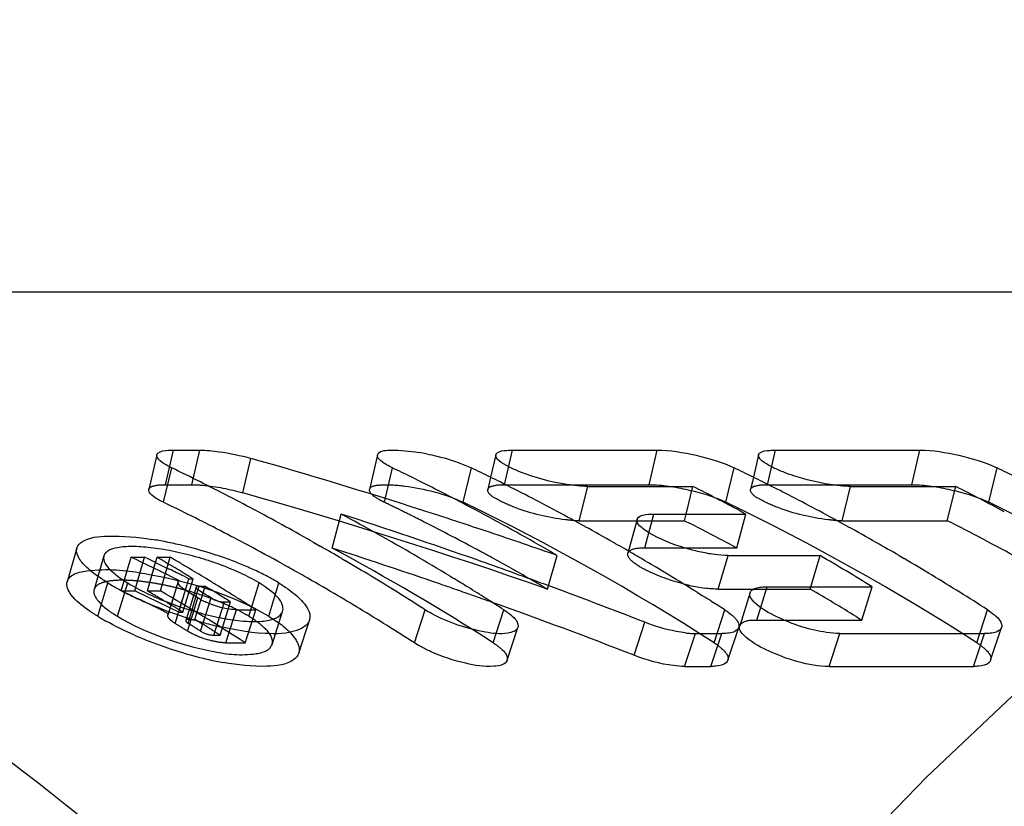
# Model space of a CAD drawing. Header units: millimetres. Extents: x 349 to 651, y 454 to 546.
# Tile 41 of 45: x 590 to 598, y 522 to 528. Entities that reach past the tile are written whole.
import ezdxf

# ---------------------------------------------------------------- set-up
doc = ezdxf.new("R2010")
doc.units = ezdxf.units.MM
doc.header["$LTSCALE"] = 65.185185
doc.linetypes.add('HIDDEN', pattern=[0.2, 0.1, -0.1])
doc.layers.add('KONST.EL_MIT_GEO', color=7, linetype='CONTINUOUS')

msp = doc.modelspace()

# ---------------------------------------------------------------- linework, layer by layer
at = {"layer": 'KONST.EL_MIT_GEO', "color": 7, "linetype": 'Continuous'}
for p, q in [((609.7353, 526.05), (578.7993, 526.05)), ((590.8965, 524.7053), (590.83, 524.4199)), ((591.0348, 524.7447), (591.252, 524.7447)), ((592.722, 524.7053), (592.6556, 524.4199)), ((593.6994, 524.7054), (593.6563, 524.5203)), ((593.8378, 524.7447), (595.0324, 524.7447)), ((595.8715, 524.7054), (595.8284, 524.5203)), ((596.0098, 524.7447), (597.2044, 524.7447)), ((590.9526, 524.3138), (591.021, 524.5978)), ((592.7782, 524.3138), (592.8466, 524.5978)), ((595.9067, 524.4819), (595.9556, 524.4574)), ((594.3891, 524.1621), (594.4603, 524.4447)), ((594.4603, 524.4447), (595.3291, 524.4447)), ((595.2717, 524.2171), (595.3291, 524.4447)), ((596.5611, 524.1621), (596.6324, 524.4447)), ((596.6324, 524.4447), (597.5012, 524.4447)), ((597.4299, 524.1621), (597.5012, 524.4447)), ((595.0064, 524.2171), (595.7666, 524.2171)), ((595.7182, 524.243), (595.7666, 524.2171)), ((594.3891, 524.1621), (594.868, 524.1621)), ((594.867, 524.173), (594.7909, 523.8924)), ((596.5611, 524.1621), (597.4299, 524.1621)), ((592.1939, 523.9823), (592.2486, 523.9511)), ((590.2362, 523.9362), (590.156, 523.6571)), ((590.6256, 523.6566), (590.685, 523.8597)), ((590.685, 523.8597), (590.7962, 523.8597)), ((590.8876, 523.8163), (590.9003, 523.8597)), ((590.8876, 523.8163), (590.9594, 523.7819)), ((590.9003, 523.8597), (591.0089, 523.8597)), ((590.9662, 523.8209), (590.9992, 523.8014)), ((591.9295, 523.808), (591.9794, 523.7803)), ((592.4256, 523.8485), (592.4527, 523.8326)), ((595.5383, 523.5968), (595.6191, 523.8742)), ((595.6191, 523.8742), (596.3793, 523.8742)), ((596.2985, 523.5968), (596.3793, 523.8742)), ((597.0323, 523.8734), (597.0748, 523.8485)), ((590.9594, 523.7819), (591.0001, 523.7622)), ((591.1308, 523.7228), (591.1637, 523.7029)), ((590.4091, 523.3721), (590.4934, 523.6474)), ((590.9929, 523.7117), (591.0368, 523.6902)), ((591.0738, 523.6587), (591.0183, 523.4771)), ((591.0368, 523.6902), (591.0807, 523.6687)), ((591.1222, 523.7029), (591.1629, 523.683)), ((591.1629, 523.683), (591.1965, 523.683)), ((591.1637, 523.7029), (591.1965, 523.683)), ((591.6773, 523.4333), (591.7429, 523.6474)), ((593.3218, 523.7028), (593.3518, 523.6846)), ((591.1043, 523.4941), (591.1335, 523.5883)), ((591.2274, 523.5602), (591.2461, 523.6211)), ((591.2461, 523.6211), (591.2976, 523.6211)), ((591.2835, 523.5756), (591.2976, 523.6211)), ((591.2976, 523.6211), (591.3442, 523.5924)), ((595.3629, 523.5704), (595.409, 523.5417)), ((595.5383, 523.5968), (595.8017, 523.5968)), ((595.8007, 523.5677), (595.715, 523.2926)), ((595.941, 523.616), (596.8098, 523.616)), ((591.2026, 523.4153), (591.2367, 523.5239)), ((591.4555, 523.4905), (591.5069, 523.4905)), ((595.4765, 523.4992), (595.507, 523.4799)), ((591.5292, 523.3429), (591.556, 523.4264)), ((591.556, 523.4264), (591.716, 523.4264)), ((591.6851, 523.3298), (591.716, 523.4264)), ((593.0267, 523.1528), (593.1143, 523.4261)), ((594.8426, 523.0505), (594.9317, 523.3229)), ((592.0705, 523.0677), (592.1289, 523.2468)), ((593.7921, 523.0089), (593.8815, 523.2802)), ((595.2588, 522.9583), (595.3491, 523.2298)), ((595.3491, 523.2298), (595.5663, 523.2298)), ((595.476, 522.9583), (595.5663, 523.2298)), ((595.6176, 523.0089), (595.707, 523.2802)), ((596.4534, 522.9583), (596.5437, 523.2298)), ((596.5437, 523.2298), (597.7383, 523.2298)), ((597.648, 522.9583), (597.7383, 523.2298)), ((597.7896, 523.0089), (597.879, 523.2802)), ((595.2588, 522.9583), (595.476, 522.9583)), ((596.4534, 522.9583), (597.648, 522.9583))]:
    msp.add_line(p, q, dxfattribs=at)
at = {"layer": 'KONST.EL_MIT_GEO', "color": 8, "linetype": 'HIDDEN'}
for p, q in [((590.9693, 524.4593), (591.0348, 524.7447)), ((591.1865, 524.4593), (591.252, 524.7447)), ((593.7722, 524.4593), (593.8378, 524.7447)), ((594.9668, 524.4593), (595.0324, 524.7447)), ((595.9443, 524.4593), (596.0098, 524.7447)), ((597.1389, 524.4593), (597.2044, 524.7447)), ((591.6083, 524.3917), (591.6752, 524.6764)), ((593.4298, 524.3138), (593.4982, 524.5978)), ((595.6018, 524.3138), (595.6702, 524.5978)), ((597.7738, 524.3138), (597.8422, 524.5978)), ((590.9693, 524.4593), (591.1865, 524.4593)), ((593.6563, 524.5203), (593.633, 524.42)), ((593.7722, 524.4593), (594.9668, 524.4593)), ((595.8284, 524.5203), (595.805, 524.42)), ((595.9443, 524.4593), (597.1389, 524.4593)), ((592.3466, 523.936), (592.4218, 524.2164)), ((594.9312, 523.9366), (595.0064, 524.2171)), ((595.2579, 524.1621), (595.2717, 524.2171)), ((595.6914, 523.9366), (595.7666, 524.2171)), ((594.868, 524.1621), (595.2579, 524.1621)), ((595.2579, 524.1621), (595.3062, 524.1377)), ((595.6434, 523.9623), (595.6914, 523.9366)), ((594.9312, 523.9366), (595.6914, 523.9366)), ((590.4597, 523.8711), (590.3785, 523.5929)), ((590.7151, 523.5825), (590.7962, 523.8597)), ((590.8192, 523.5825), (590.8876, 523.8163)), ((590.9278, 523.5825), (591.0089, 523.8597)), ((594.1253, 523.5975), (594.2061, 523.8749)), ((590.5726, 523.3721), (590.6569, 523.6474)), ((590.6039, 523.5825), (590.6256, 523.6566)), ((591.0738, 523.6587), (591.0807, 523.6687)), ((591.0791, 523.4074), (591.1629, 523.683)), ((591.1127, 523.4074), (591.1965, 523.683)), ((591.8221, 523.3721), (591.9064, 523.6474)), ((590.6039, 523.5825), (590.7151, 523.5825)), ((590.8192, 523.5825), (590.9278, 523.5825)), ((591.2215, 523.6127), (591.1366, 523.3376)), ((591.1569, 523.3136), (591.2274, 523.5602)), ((591.2129, 523.3461), (591.2835, 523.5756)), ((594.0798, 523.6239), (594.1253, 523.5975)), ((595.8017, 523.5968), (596.2985, 523.5968)), ((595.8562, 523.341), (595.941, 523.616)), ((596.725, 523.341), (596.8098, 523.616)), ((590.6914, 523.541), (590.7351, 523.5201)), ((590.9825, 523.4859), (591.015, 523.4664)), ((591.0183, 523.4771), (590.9895, 523.383)), ((591.0483, 523.3136), (591.1043, 523.4941)), ((591.2592, 523.2497), (591.3453, 523.5239)), ((591.3688, 523.2166), (591.4555, 523.4905)), ((591.4203, 523.2166), (591.5069, 523.4905)), ((590.9539, 523.4142), (590.9967, 523.3932)), ((591.0791, 523.4074), (591.1127, 523.4074)), ((591.0802, 523.4271), (591.1127, 523.4074)), ((591.1506, 523.2497), (591.2026, 523.4153)), ((591.6586, 523.3721), (591.6773, 523.4333)), ((591.8499, 523.1399), (591.9374, 523.4121)), ((593.6783, 523.1528), (593.7659, 523.4261)), ((595.5039, 523.1528), (595.5915, 523.4261)), ((597.6759, 523.1528), (597.7635, 523.4261)), ((591.1614, 523.3461), (591.2129, 523.3461)), ((591.4684, 523.1532), (591.5292, 523.3429)), ((591.6285, 523.1532), (591.6851, 523.3298)), ((592.1289, 523.2468), (592.1589, 523.3389)), ((595.8562, 523.341), (596.725, 523.341)), ((596.6778, 523.37), (596.725, 523.341)), ((591.3688, 523.2166), (591.4203, 523.2166)), ((591.4684, 523.1532), (591.6285, 523.1532))]:
    msp.add_line(p, q, dxfattribs=at)
at = {"layer": 'KONST.EL_MIT_GEO', "color": 7, "linetype": 'Continuous'}
for centre, radius, start, end in [((592.754, 522.8398), 1.9111, 78.73218, 80.71286), ((579.415, 481.5694), 44.8166, 72.23804, 74.1236), ((582.7271, 507.383), 19.1086, 63.48598, 64.2757), ((584.5659, 507.4102), 19.0784, 63.7662, 64.27606), ((585.2171, 507.4095), 19.0791, 63.74727, 64.27604), ((587.3892, 507.4095), 19.0791, 63.74727, 64.27604), ((589.5612, 507.4095), 19.0791, 63.74729, 64.27604), ((582.6475, 507.2235), 19.2868, 62.70134, 63.48597), ((584.4645, 507.206), 19.3063, 62.24682, 63.76416), ((585.1779, 507.3299), 19.1679, 63.48652, 63.74748), ((585.1247, 507.2235), 19.2868, 62.70134, 63.48597), ((587.35, 507.3299), 19.1679, 63.48652, 63.74748), ((587.2883, 507.2071), 19.3053, 62.70157, 63.32309), ((586.5931, 507.1217), 19.4012, 61.94373, 63.23794), ((588.7628, 507.1172), 19.4062, 61.90306, 63.23781), ((582.7345, 507.2565), 18.9338, 63.48598, 64.2757), ((582.5653, 507.0642), 19.4662, 61.92161, 62.70134), ((584.2695, 506.8369), 19.7238, 60.25034, 62.24482), ((584.9994, 506.9821), 19.5589, 61.14484, 62.69946), ((587.2145, 507.0642), 19.4662, 61.92161, 62.70134), ((582.4784, 506.9013), 19.6508, 61.14663, 61.92158), ((578.6074, 481.4468), 44.9453, 70.58969, 72.09974), ((583.0393, 506.7355), 19.8398, 59.78531, 61.77634), ((579.3869, 481.4802), 44.9101, 71.86217, 72.23863), ((587.1276, 506.9013), 19.6508, 61.14663, 61.92158), ((582.6557, 507.0985), 19.1104, 62.70134, 63.48597), ((579.3781, 481.4534), 44.9383, 71.10967, 71.86213), ((594.39, 524.9727), 0.8105, 266.78377, 269.93445), ((596.562, 524.9727), 0.8105, 266.78377, 269.93445), ((588.7354, 506.9234), 19.3072, 61.23897, 63.23553), ((582.5742, 506.9406), 19.2881, 61.92161, 62.70134), ((582.3859, 506.7334), 19.8425, 60.37659, 61.14662), ((584.863, 506.7334), 19.8425, 60.37659, 61.14662), ((587.035, 506.7334), 19.8425, 60.37659, 61.14662), ((590.3805, 520.9853), 3.0592, 78.76807, 81.04701), ((590.3175, 520.6647), 3.386, 76.59815, 78.77831), ((590.2854, 520.525), 3.5293, 72.37933, 76.60784), ((582.4793, 506.7628), 19.4896, 60.99493, 61.92131), ((579.3725, 481.437), 44.9556, 70.73359, 71.1097), ((584.1164, 506.5663), 20.0347, 59.76064, 60.25415), ((584.7838, 506.5939), 20.0029, 59.88176, 60.37695), ((586.9475, 506.5793), 20.0197, 59.75189, 60.3768), ((590.6669, 522.3645), 1.5842, 83.462, 86.42702), ((590.6229, 521.9725), 1.9787, 80.96624, 83.48695), ((590.5715, 521.6464), 2.3088, 78.6918, 80.97837), ((590.521, 521.3914), 2.5688, 76.52747, 78.70319), ((590.4903, 521.2614), 2.7024, 74.44007, 76.53629), ((590.339, 520.6915), 3.3544, 70.12494, 72.38998), ((582.2776, 506.5435), 20.061, 59.61191, 60.19606), ((582.8477, 506.4042), 20.2225, 58.80541, 59.78835), ((584.7344, 506.5085), 20.1016, 59.6122, 59.88195), ((578.9418, 499.026), 27.4703, 64.25523, 64.69185), ((579.0634, 499.0477), 27.4462, 64.48081, 64.69194), ((580.7262, 506.4662), 20.1506, 59.45745, 59.67506), ((580.6671, 506.3664), 20.2665, 58.91509, 59.34865), ((580.8319, 506.4614), 20.1562, 59.41429, 59.67504), ((580.7965, 506.4014), 20.2258, 59.15414, 59.41429), ((590.4831, 521.2342), 2.7305, 72.33068, 74.44717), ((590.5223, 521.3557), 2.6029, 70.08473, 72.34057), ((590.4374, 520.963), 3.0656, 67.75463, 70.12936), ((590.5954, 521.3473), 2.6501, 65.1794, 67.77052), ((582.1273, 506.2892), 20.3565, 58.09564, 59.52042), ((578.5869, 481.3881), 45.0075, 69.8361, 70.58993), ((584.664, 506.389), 20.2403, 58.8519, 59.61162), ((586.1589, 506.3456), 20.2907, 58.33733, 59.75476), ((586.8361, 506.389), 20.2403, 58.8519, 59.61162), ((578.909, 498.9579), 27.5458, 63.98005, 64.2553), ((579.0168, 498.9507), 27.5538, 63.93833, 64.22058), ((580.7427, 506.3114), 20.3307, 58.63542, 59.15392), ((590.7767, 521.7379), 2.2195, 62.22373, 65.19471), ((582.3771, 506.5785), 19.7004, 60.377, 60.82904), ((591.4904, 525.2759), 1.9094, 238.5251, 240.31573), ((591.1695, 524.4991), 0.994, 234.48689, 236.90038), ((591.3027, 524.7027), 1.2372, 236.88213, 238.53522), ((591.4512, 524.9471), 1.5232, 238.57074, 241.82585), ((580.6875, 506.2207), 20.4369, 58.37728, 58.63564), ((590.9577, 522.0839), 1.8289, 60.49645, 62.19029), ((591.0602, 522.265), 1.6208, 58.52512, 60.49518), ((582.2966, 506.4373), 19.8629, 59.54735, 60.37647), ((582.7375, 506.2219), 20.4355, 58.31805, 58.70767), ((578.5818, 481.374), 45.0225, 68.70627, 69.83612), ((584.5567, 506.2114), 20.4478, 58.09726, 58.8519), ((586.7287, 506.2114), 20.4478, 58.09726, 58.8519), ((591.6143, 525.4931), 2.1595, 240.31219, 241.6549), ((591.8213, 525.8794), 2.5978, 241.68275, 244.23475), ((591.6636, 525.3426), 1.9721, 241.81185, 244.44353), ((591.8115, 525.6498), 2.3131, 244.42126, 246.74783), ((580.2907, 506.106), 20.5717, 57.85332, 58.19228), ((580.3993, 506.106), 20.5717, 57.85332, 58.19228), ((580.5193, 506.1243), 20.5502, 57.98449, 58.21376), ((580.65, 506.1598), 20.5084, 58.11953, 58.37728), ((580.6118, 506.0984), 20.5807, 57.86239, 58.11953), ((582.1948, 506.2641), 20.0638, 58.85201, 59.54753), ((581.9695, 506.0347), 20.6559, 57.34749, 58.09726), ((582.6732, 506.1178), 20.5579, 57.83186, 58.31796), ((595.6394, 525.1273), 1.5374, 257.25099, 259.75019), ((595.5955, 524.8838), 1.29, 259.74244, 262.47139), ((586.6187, 506.0347), 20.6559, 57.34749, 58.09726), ((592.0186, 526.2866), 3.0503, 244.22106, 246.48382), ((592.1703, 526.6328), 3.4282, 246.46831, 248.60026), ((591.9419, 525.953), 2.6431, 246.74432, 249.53575), ((591.9892, 526.0774), 2.7762, 249.51797, 253.11778), ((591.557, 524.0591), 0.6241, 242.40574, 245.83876), ((580.4793, 506.0604), 20.6256, 57.67951, 57.98445), ((580.573, 506.0367), 20.6536, 57.60585, 57.86239), ((580.5339, 505.9751), 20.7266, 57.3499, 57.60585), ((582.6006, 506.0024), 20.6942, 57.34785, 57.83186), ((578.5946, 481.2079), 44.8866, 68.7783, 70.37543), ((584.4635, 506.0615), 20.6243, 57.72517, 57.94662), ((584.4115, 505.9794), 20.7215, 57.34803, 57.62508), ((592.229, 526.7812), 3.5879, 248.592, 249.92984), ((592.2513, 526.8415), 3.6521, 249.92655, 250.69809), ((592.246, 526.8256), 3.6354, 250.69432, 252.76587), ((591.957, 525.9689), 2.663, 253.10344, 255.23367), ((591.9027, 525.7612), 2.4483, 255.22449, 257.50765), ((582.0388, 506.0074), 20.3642, 57.34561, 58.84997), ((591.4068, 525.0027), 1.9116, 238.5392, 240.86149), ((592.1994, 526.674), 3.4767, 252.75788, 254.89798), ((592.1246, 526.3943), 3.1872, 254.88687, 257.20099), ((591.836, 525.4583), 2.1382, 257.49528, 259.96096), ((591.7763, 525.1185), 1.7932, 259.94877, 262.7217), ((591.7292, 524.7444), 1.4161, 262.69512, 265.99959), ((591.7071, 524.434), 1.105, 266.01679, 268.89665), ((592.0745, 523.3664), 0.0888, 341.96906, 351.77487), ((591.8854, 525.0224), 1.7936, 262.7129, 265.92465), ((595.3621, 524.0344), 0.8051, 263.28748, 266.26583), ((595.3499, 523.8444), 0.6146, 266.25341, 269.92736), ((592.1012, 526.4122), 3.484, 246.52546, 250.78532), ((592.1228, 526.4617), 3.5379, 250.71824, 254.93613), ((592.0302, 526.1191), 3.183, 254.94388, 257.25644), ((591.9414, 525.7245), 2.7785, 257.2472, 259.74906)]:
    msp.add_arc(centre, radius, start, end, dxfattribs=at)
at = {"layer": 'KONST.EL_MIT_GEO', "color": 8, "linetype": 'HIDDEN'}
for centre, radius, start, end in [((579.4038, 481.3276), 44.7601, 70.79819, 74.17721), ((584.5732, 507.2834), 18.9039, 63.7662, 64.27606), ((584.9478, 506.7278), 19.5246, 57.27178, 64.25144), ((587.1198, 506.7278), 19.5246, 57.27178, 64.25144), ((589.2919, 506.7278), 19.5246, 57.27178, 64.25144), ((584.5237, 507.1829), 19.016, 63.25839, 63.76619), ((584.4201, 506.9789), 19.2447, 61.74501, 63.25633), ((586.5932, 506.9813), 19.2421, 61.94411, 63.07583), ((578.6192, 481.2792), 44.8112, 71.03197, 72.16127), ((582.8907, 506.3317), 19.9831, 57.32747, 61.75829), ((584.3092, 506.7711), 19.4803, 61.24729, 61.747), ((584.2202, 506.6095), 19.6648, 60.25337, 61.24649), ((590.6099, 522.4405), 1.2295, 86.43843, 89.39194), ((590.5873, 522.0761), 1.5947, 83.48473, 86.44123), ((590.5474, 521.7156), 1.9573, 81.43807, 83.52069), ((590.4983, 521.3923), 2.2844, 78.71441, 81.42822), ((590.4411, 521.1011), 2.5811, 76.17298, 78.73271), ((578.6034, 481.2328), 44.8602, 70.65614, 71.03213), ((584.1374, 506.4639), 19.8323, 59.91218, 60.25429), ((595.6729, 525.2791), 1.6928, 255.45895, 257.27643), ((578.9637, 498.9229), 27.2688, 64.52765, 64.73104), ((579.0458, 498.8616), 27.3367, 63.88412, 64.73061), ((580.7309, 506.3357), 19.9806, 59.34874, 59.675), ((580.7002, 506.1018), 20.2528, 57.34401, 59.66891), ((590.4132, 520.9849), 2.7006, 74.47796, 76.18749), ((590.4294, 521.037), 2.646, 70.13946, 74.51515), ((578.5985, 481.219), 44.8748, 70.37543, 70.65615), ((586.1823, 506.2468), 20.0838, 58.49441, 59.75524), ((578.9222, 498.8361), 27.3651, 63.91676, 64.42589), ((580.6944, 506.2741), 20.0522, 59.13182, 59.3488), ((590.5187, 521.2857), 2.3818, 67.77424, 70.12723), ((580.6498, 506.1996), 20.1391, 58.80712, 59.02372), ((590.9685, 522.2424), 1.3238, 58.57924, 62.26684), ((580.3047, 505.9912), 20.3836, 57.85332, 58.19228), ((580.4133, 505.9912), 20.3836, 57.85332, 58.19228), ((580.5388, 506.0182), 20.3517, 57.908, 58.36668), ((591.1256, 522.4996), 1.0224, 55.57633, 58.58195), ((580.4879, 505.9369), 20.4477, 57.67956, 57.90818)]:
    msp.add_arc(centre, radius, start, end, dxfattribs=at)
for points, knots in [([(621.2257, 528.3), (619.6124, 528.3), (616.3103, 527.8318), (611.6249, 525.7829), (607.3457, 522.4964), (602.2443, 516.4902), (597.8194, 506.6973), (596.0495, 493.55), (597.8194, 480.4027), (602.2443, 470.6098), (607.3457, 464.6036), (611.6249, 461.3171), (616.3103, 459.2682), (619.6124, 458.8), (621.2257, 458.8)], [0, 0, 0, 0, 0.05173, 0.105334, 0.162249, 0.223216, 0.356475, 0.5, 0.643525, 0.776784, 0.837751, 0.894666, 0.94827, 1, 1, 1, 1]), ([(590.83, 524.4199), (590.8338, 524.4362), (590.8906, 524.4595), (590.9363, 524.4593), (590.9693, 524.4593)], [0, 0, 0, 0, 0.336846, 1, 1, 1, 1]), ([(591.1865, 524.4593), (591.2168, 524.4593), (591.3593, 524.4509), (591.5002, 524.4223), (591.6083, 524.3917)], [0, 0, 0, 0, 0.21257, 1, 1, 1, 1]), ([(592.6556, 524.4199), (592.6627, 524.4506), (592.7969, 524.4644), (593.0303, 524.4434), (593.2798, 524.3861), (593.4298, 524.3138)], [0, 0, 0, 0, 0.117909, 0.375913, 1, 1, 1, 1]), ([(593.633, 524.42), (593.6368, 524.4363), (593.6936, 524.4595), (593.7392, 524.4593), (593.7722, 524.4593)], [0, 0, 0, 0, 0.336539, 1, 1, 1, 1]), ([(594.9668, 524.4593), (595.0748, 524.4593), (595.2916, 524.4232), (595.5026, 524.3617), (595.6018, 524.3138)], [0, 0, 0, 0, 0.495011, 1, 1, 1, 1]), ([(595.805, 524.42), (595.8088, 524.4363), (595.8657, 524.4595), (595.9113, 524.4593), (595.9443, 524.4593)], [0, 0, 0, 0, 0.336539, 1, 1, 1, 1]), ([(597.1389, 524.4593), (597.2468, 524.4593), (597.4636, 524.4232), (597.6746, 524.3617), (597.7738, 524.3138)], [0, 0, 0, 0, 0.495011, 1, 1, 1, 1]), ([(592.7782, 524.3138), (592.7666, 524.3194), (592.7304, 524.338), (592.6949, 524.3595), (592.675, 524.3791)], [0, 0, 0, 0, 0.315409, 1, 1, 1, 1]), ([(593.6344, 524.4044), (593.6334, 524.407), (593.6321, 524.4122), (593.6324, 524.4175), (593.633, 524.42)], [0, 0, 0, 0, 0.522154, 1, 1, 1, 1]), ([(594.2741, 524.1696), (594.1331, 524.1862), (593.9332, 524.2345), (593.7293, 524.3245), (593.6452, 524.375), (593.6344, 524.4044)], [0, 0, 0, 0, 0.615938, 0.863961, 1, 1, 1, 1]), ([(595.8064, 524.4044), (595.8054, 524.407), (595.8041, 524.4122), (595.8044, 524.4175), (595.805, 524.42)], [0, 0, 0, 0, 0.522154, 1, 1, 1, 1]), ([(596.4461, 524.1696), (596.3051, 524.1862), (596.1052, 524.2345), (595.9014, 524.3245), (595.8172, 524.375), (595.8064, 524.4044)], [0, 0, 0, 0, 0.615938, 0.863961, 1, 1, 1, 1]), ([(594.7916, 523.8732), (594.7906, 523.8764), (594.7894, 523.8829), (594.79, 523.8894), (594.7909, 523.8924)], [0, 0, 0, 0, 0.519682, 1, 1, 1, 1]), ([(594.7909, 523.8924), (594.7929, 523.9), (594.8292, 523.9407), (594.8881, 523.9366), (594.9312, 523.9366)], [0, 0, 0, 0, 0.153648, 1, 1, 1, 1]), ([(595.2479, 523.6405), (595.1417, 523.668), (594.997, 523.7179), (594.8494, 523.8039), (594.7985, 523.8503), (594.7916, 523.8732)], [0, 0, 0, 0, 0.631477, 0.862154, 1, 1, 1, 1]), ([(590.156, 523.6571), (590.1761, 523.727), (590.4595, 523.7762), (590.9837, 523.7079), (591.5146, 523.5605), (591.8221, 523.3721)], [0, 0, 0, 0, 0.124874, 0.380921, 1, 1, 1, 1]), ([(590.491, 523.6604), (590.479, 523.6581), (590.4422, 523.6495), (590.4036, 523.6326), (590.3879, 523.6115)], [0, 0, 0, 0, 0.316019, 1, 1, 1, 1]), ([(590.3785, 523.5929), (590.3685, 523.5588), (590.4355, 523.4568), (590.5166, 523.4064), (590.5726, 523.3721)], [0, 0, 0, 0, 0.350943, 1, 1, 1, 1]), ([(590.3879, 523.6115), (590.3858, 523.6087), (590.382, 523.6027), (590.3794, 523.5962), (590.3785, 523.5929)], [0, 0, 0, 0, 0.506815, 1, 1, 1, 1]), ([(590.9895, 523.383), (590.9901, 523.3849), (590.992, 523.3887), (590.995, 523.3918), (590.9967, 523.3932)], [0, 0, 0, 0, 0.472485, 1, 1, 1, 1]), ([(590.5726, 523.3721), (590.8088, 523.2274), (591.2063, 523.1017), (591.6185, 523.0373), (591.8322, 523.0845), (591.8499, 523.1399)], [0, 0, 0, 0, 0.616201, 0.870589, 1, 1, 1, 1]), ([(591.018, 523.335), (591.013, 523.3391), (590.9995, 523.3512), (590.9859, 523.3711), (590.9895, 523.383)], [0, 0, 0, 0, 0.344664, 1, 1, 1, 1]), ([(591.0483, 523.3136), (591.0427, 523.317), (591.0323, 523.3238), (591.0225, 523.3313), (591.018, 523.335)], [0, 0, 0, 0, 0.532272, 1, 1, 1, 1]), ([(591.1366, 523.3376), (591.1355, 523.334), (591.142, 523.3228), (591.1508, 523.3173), (591.1569, 523.3136)], [0, 0, 0, 0, 0.34557, 1, 1, 1, 1]), ([(591.1614, 523.3461), (591.1557, 523.3461), (591.1469, 523.346), (591.1376, 523.3408), (591.1366, 523.3376)], [0, 0, 0, 0, 0.63434, 1, 1, 1, 1]), ([(591.8221, 523.3721), (591.8962, 523.3267), (592.0073, 523.2571), (592.0858, 523.1145), (592.0705, 523.0677)], [0, 0, 0, 0, 0.638563, 1, 1, 1, 1]), ([(595.715, 523.2926), (595.7175, 523.3008), (595.7528, 523.3427), (595.8131, 523.341), (595.8562, 523.341)], [0, 0, 0, 0, 0.165454, 1, 1, 1, 1]), ([(591.1808, 523.2324), (591.1756, 523.2351), (591.1654, 523.2407), (591.1554, 523.2467), (591.1506, 523.2497)], [0, 0, 0, 0, 0.508009, 1, 1, 1, 1]), ([(591.8499, 523.1399), (591.8533, 523.1502), (591.8554, 523.2106), (591.8079, 523.2579), (591.7727, 523.2893)], [0, 0, 0, 0, 0.186545, 1, 1, 1, 1]), ([(591.4684, 523.1532), (591.458, 523.1532), (591.4101, 523.1558), (591.3629, 523.1658), (591.3268, 523.1758)], [0, 0, 0, 0, 0.217943, 1, 1, 1, 1]), ([(593.6783, 523.1528), (593.6978, 523.1403), (593.745, 523.1071), (593.8044, 523.0462), (593.7921, 523.0089)], [0, 0, 0, 0, 0.370207, 1, 1, 1, 1]), ([(595.5039, 523.1528), (595.5233, 523.1404), (595.5705, 523.1071), (595.6299, 523.0463), (595.6176, 523.0089)], [0, 0, 0, 0, 0.369366, 1, 1, 1, 1]), ([(597.6759, 523.1528), (597.6954, 523.1404), (597.7426, 523.1071), (597.802, 523.0463), (597.7896, 523.0089)], [0, 0, 0, 0, 0.369366, 1, 1, 1, 1]), ([(609.7353, 461.05), (608.4373, 461.05), (605.7954, 461.3712), (600.6033, 463.2986), (596.0085, 467.0693), (592.3944, 471.9909), (589.2569, 477.9854), (586.8542, 486.5746), (586.4861, 497.388), (588.6136, 507.8114), (593.024, 516.7546), (597.5346, 521.3612), (600.0096, 522.9961)], [0, 0, 0, 0, 0.050438, 0.102252, 0.213597, 0.274641, 0.339048, 0.475541, 0.617099, 0.755844, 0.884735, 1, 1, 1, 1]), ([(602.6408, 461.0433), (600.4373, 462.2209), (596.2447, 465.5524), (591.4655, 472.3594), (588.1722, 480.6793), (586.5802, 489.9108), (586.8007, 499.4186), (589.3489, 511.0373), (593.8932, 519.0045), (598.0187, 522.7626)], [0, 0, 0, 0, 0.107449, 0.225741, 0.354073, 0.489121, 0.62614, 0.759999, 1, 1, 1, 1])]:
    msp.add_open_spline(points, degree=3, knots=knots, dxfattribs=at)
at = {"layer": 'KONST.EL_MIT_GEO', "color": 7, "linetype": 'Continuous'}
for points, knots in [([(578.7993, 461.05), (580.3076, 461.05), (583.3948, 461.4876), (587.7762, 463.4026), (591.7785, 466.4757), (596.5504, 472.0927), (600.6898, 481.2521), (602.3456, 493.5493), (600.6902, 505.8465), (596.5511, 515.0062), (591.7793, 520.6235), (587.7771, 523.6968), (583.3958, 525.6121), (580.3086, 526.0499), (578.8004, 526.05)], [0, 0, 0, 0, 0.051706, 0.105302, 0.162214, 0.223185, 0.356457, 0.499998, 0.643539, 0.776813, 0.837785, 0.894698, 0.948294, 1, 1, 1, 1]), ([(590.9258, 524.6554), (590.9207, 524.6597), (590.9067, 524.6725), (590.8935, 524.6927), (590.8965, 524.7053)], [0, 0, 0, 0, 0.339956, 1, 1, 1, 1]), ([(590.8965, 524.7053), (590.8977, 524.7108), (590.9213, 524.7412), (590.9633, 524.7412), (590.9937, 524.7433)], [0, 0, 0, 0, 0.155549, 1, 1, 1, 1]), ([(591.3336, 524.7409), (591.3601, 524.7387), (591.4753, 524.7254), (591.5891, 524.7009), (591.6752, 524.6764)], [0, 0, 0, 0, 0.228753, 1, 1, 1, 1]), ([(592.8466, 524.5978), (592.8123, 524.6143), (592.7663, 524.6365), (592.7178, 524.6874), (592.722, 524.7053)], [0, 0, 0, 0, 0.67314, 1, 1, 1, 1]), ([(592.722, 524.7053), (592.7302, 524.7408), (592.8906, 524.748), (592.9838, 524.7386), (593.0625, 524.7258)], [0, 0, 0, 0, 0.313355, 1, 1, 1, 1]), ([(593.1275, 524.714), (593.1558, 524.7084), (593.2632, 524.6845), (593.3691, 524.6524), (593.4442, 524.6217)], [0, 0, 0, 0, 0.262592, 1, 1, 1, 1]), ([(593.7011, 524.689), (593.7001, 524.6917), (593.6986, 524.6971), (593.6988, 524.7028), (593.6994, 524.7054)], [0, 0, 0, 0, 0.524218, 1, 1, 1, 1]), ([(593.6994, 524.7054), (593.7007, 524.7107), (593.7229, 524.7398), (593.7628, 524.7406), (593.7916, 524.743)], [0, 0, 0, 0, 0.158949, 1, 1, 1, 1]), ([(595.0324, 524.7447), (595.1407, 524.7447), (595.3584, 524.7081), (595.5703, 524.6459), (595.6702, 524.5978)], [0, 0, 0, 0, 0.494021, 1, 1, 1, 1]), ([(595.8731, 524.689), (595.8721, 524.6917), (595.8706, 524.6971), (595.8709, 524.7028), (595.8715, 524.7054)], [0, 0, 0, 0, 0.524218, 1, 1, 1, 1]), ([(595.8715, 524.7054), (595.8727, 524.7107), (595.8949, 524.7398), (595.9348, 524.7406), (595.9636, 524.743)], [0, 0, 0, 0, 0.158949, 1, 1, 1, 1]), ([(597.2044, 524.7447), (597.3127, 524.7447), (597.5305, 524.7081), (597.7423, 524.6459), (597.8422, 524.5978)], [0, 0, 0, 0, 0.494021, 1, 1, 1, 1]), ([(591.021, 524.5978), (591.0109, 524.6027), (590.9778, 524.6195), (590.9456, 524.6387), (590.9258, 524.6554)], [0, 0, 0, 0, 0.303246, 1, 1, 1, 1]), ([(594.2876, 524.4603), (594.1564, 524.481), (593.9733, 524.5284), (593.7853, 524.615), (593.7116, 524.6623), (593.7011, 524.689)], [0, 0, 0, 0, 0.623845, 0.865212, 1, 1, 1, 1]), ([(596.0736, 524.5642), (596.0261, 524.5829), (595.9569, 524.6154), (595.8836, 524.6625), (595.8731, 524.689)], [0, 0, 0, 0, 0.641511, 1, 1, 1, 1]), ([(596.4596, 524.4603), (596.3593, 524.4762), (596.229, 524.5081), (596.1032, 524.5526), (596.0736, 524.5642)], [0, 0, 0, 0, 0.761295, 1, 1, 1, 1]), ([(590.9526, 524.3138), (590.9189, 524.3301), (590.8735, 524.352), (590.8259, 524.4022), (590.83, 524.4199)], [0, 0, 0, 0, 0.673132, 1, 1, 1, 1]), ([(594.867, 524.173), (594.8686, 524.1789), (594.8903, 524.2092), (594.9311, 524.2125), (594.9602, 524.2152)], [0, 0, 0, 0, 0.172259, 1, 1, 1, 1]), ([(594.9648, 524.0622), (594.9489, 524.0718), (594.9106, 524.0976), (594.8587, 524.1425), (594.867, 524.173)], [0, 0, 0, 0, 0.370235, 1, 1, 1, 1]), ([(590.4645, 517.8009), (588.8423, 519.5508), (586.0364, 521.8032), (581.7573, 523.5348), (578.5025, 524.126), (575.219, 524.0122), (570.847, 522.9154), (567.8656, 521.0706), (566.1216, 519.5598)], [0, 0, 0, 0, 0.263046, 0.386262, 0.506071, 0.624978, 0.745624, 1, 1, 1, 1]), ([(595.381, 523.9053), (595.3421, 523.9142), (595.1987, 523.9526), (595.0575, 524.0057), (594.9648, 524.0622)], [0, 0, 0, 0, 0.268791, 1, 1, 1, 1]), ([(590.2362, 523.9362), (590.2373, 523.9401), (590.2402, 523.9478), (590.2444, 523.9548), (590.2468, 523.9582)], [0, 0, 0, 0, 0.49419, 1, 1, 1, 1]), ([(590.276, 523.9856), (590.3384, 524.0268), (590.5466, 524.043), (590.7372, 524.026), (590.8566, 524.0072)], [0, 0, 0, 0, 0.381993, 1, 1, 1, 1]), ([(590.2944, 523.8002), (590.2831, 523.8122), (590.2512, 523.8494), (590.2269, 523.9037), (590.2362, 523.9362)], [0, 0, 0, 0, 0.327646, 1, 1, 1, 1]), ([(590.4688, 523.8894), (590.4667, 523.8866), (590.4631, 523.8807), (590.4606, 523.8743), (590.4597, 523.8711)], [0, 0, 0, 0, 0.50639, 1, 1, 1, 1]), ([(590.4918, 523.9103), (590.4872, 523.9074), (590.4788, 523.9011), (590.4717, 523.8934), (590.4688, 523.8894)], [0, 0, 0, 0, 0.524493, 1, 1, 1, 1]), ([(590.4597, 523.8711), (590.4569, 523.8615), (590.4579, 523.803), (590.5059, 523.76), (590.5409, 523.73)], [0, 0, 0, 0, 0.178574, 1, 1, 1, 1]), ([(590.328, 523.4254), (590.2766, 523.4619), (590.1987, 523.5186), (590.1459, 523.6221), (590.156, 523.6571)], [0, 0, 0, 0, 0.634001, 1, 1, 1, 1]), ([(591.1335, 523.5883), (591.1237, 523.5944), (591.1, 523.6107), (591.068, 523.6397), (591.0738, 523.6587)], [0, 0, 0, 0, 0.367288, 1, 1, 1, 1]), ([(591.0738, 523.6587), (591.0743, 523.6605), (591.0762, 523.6643), (591.079, 523.6673), (591.0807, 523.6687)], [0, 0, 0, 0, 0.473566, 1, 1, 1, 1]), ([(591.2215, 523.6127), (591.2204, 523.609), (591.227, 523.5977), (591.236, 523.5921), (591.2421, 523.5883)], [0, 0, 0, 0, 0.345143, 1, 1, 1, 1]), ([(591.2461, 523.6211), (591.2404, 523.6211), (591.2317, 523.621), (591.2225, 523.6158), (591.2215, 523.6127)], [0, 0, 0, 0, 0.634043, 1, 1, 1, 1]), ([(591.9374, 523.4121), (591.9416, 523.4251), (591.9376, 523.5098), (591.8614, 523.5652), (591.8076, 523.6044)], [0, 0, 0, 0, 0.170929, 1, 1, 1, 1]), ([(596.0483, 523.3558), (595.9804, 523.3868), (595.8917, 523.4302), (595.7896, 523.5322), (595.8007, 523.5677)], [0, 0, 0, 0, 0.667821, 1, 1, 1, 1]), ([(595.8007, 523.5677), (595.8055, 523.5832), (595.8285, 523.5992), (595.8507, 523.6058), (595.858, 523.6076)], [0, 0, 0, 0, 0.684447, 1, 1, 1, 1]), ([(595.858, 523.6076), (595.8637, 523.609), (595.876, 523.6115), (595.8883, 523.6132), (595.8948, 523.6138)], [0, 0, 0, 0, 0.475469, 1, 1, 1, 1]), ([(591.2679, 523.506), (591.2625, 523.5088), (591.252, 523.5146), (591.2417, 523.5207), (591.2367, 523.5239)], [0, 0, 0, 0, 0.508095, 1, 1, 1, 1]), ([(591.556, 523.4264), (591.5372, 523.4264), (591.4497, 523.4349), (591.3645, 523.4614), (591.3016, 523.4897)], [0, 0, 0, 0, 0.213944, 1, 1, 1, 1]), ([(592.0546, 523.5401), (592.0725, 523.5242), (592.1232, 523.4747), (592.1694, 523.4022), (592.1623, 523.3537)], [0, 0, 0, 0, 0.327059, 1, 1, 1, 1]), ([(591.9284, 523.394), (591.9303, 523.3968), (591.9338, 523.4026), (591.9363, 523.4089), (591.9374, 523.4121)], [0, 0, 0, 0, 0.504919, 1, 1, 1, 1]), ([(593.8815, 523.2802), (593.8715, 523.2498), (593.7597, 523.2187), (593.5253, 523.2501), (593.3051, 523.3193), (593.1668, 523.395)], [0, 0, 0, 0, 0.127394, 0.371394, 1, 1, 1, 1]), ([(593.7659, 523.4261), (593.7857, 523.4134), (593.8335, 523.3797), (593.894, 523.3181), (593.8815, 523.2802)], [0, 0, 0, 0, 0.370394, 1, 1, 1, 1]), ([(595.5915, 523.4261), (595.6014, 523.4197), (595.6341, 523.3976), (595.665, 523.3719), (595.6828, 523.3506)], [0, 0, 0, 0, 0.29741, 1, 1, 1, 1]), ([(597.7635, 523.4261), (597.7832, 523.4134), (597.831, 523.3797), (597.8915, 523.3181), (597.879, 523.2802)], [0, 0, 0, 0, 0.369561, 1, 1, 1, 1]), ([(592.1589, 523.3389), (592.143, 523.2901), (591.9871, 523.2186), (591.8499, 523.2269), (591.7579, 523.2333)], [0, 0, 0, 0, 0.357472, 1, 1, 1, 1]), ([(595.268, 523.2349), (595.2418, 523.2379), (595.1272, 523.2564), (595.0152, 523.2903), (594.9317, 523.3229)], [0, 0, 0, 0, 0.227382, 1, 1, 1, 1]), ([(595.6828, 523.3506), (595.6859, 523.3469), (595.6916, 523.3395), (595.6966, 523.3317), (595.6988, 523.3278)], [0, 0, 0, 0, 0.523849, 1, 1, 1, 1]), ([(596.5437, 523.2298), (596.5065, 523.2298), (596.3358, 523.2468), (596.17, 523.3001), (596.0483, 523.3558)], [0, 0, 0, 0, 0.217512, 1, 1, 1, 1]), ([(595.6016, 523.2311), (595.596, 523.2306), (595.5842, 523.23), (595.5724, 523.2298), (595.5663, 523.2298)], [0, 0, 0, 0, 0.479816, 1, 1, 1, 1]), ([(595.707, 523.2802), (595.7047, 523.2732), (595.6804, 523.239), (595.6343, 523.2337), (595.6016, 523.2311)], [0, 0, 0, 0, 0.183403, 1, 1, 1, 1]), ([(596.4534, 522.9583), (596.2836, 522.9583), (596.0333, 523.0428), (595.8041, 523.157), (595.7041, 523.2575), (595.715, 523.2926)], [0, 0, 0, 0, 0.605761, 0.869025, 1, 1, 1, 1]), ([(597.7737, 523.2311), (597.768, 523.2306), (597.7562, 523.23), (597.7444, 523.2298), (597.7383, 523.2298)], [0, 0, 0, 0, 0.479816, 1, 1, 1, 1]), ([(597.879, 523.2802), (597.8767, 523.2732), (597.8524, 523.239), (597.8063, 523.2337), (597.7737, 523.2311)], [0, 0, 0, 0, 0.183403, 1, 1, 1, 1]), ([(593.4502, 522.9842), (593.351, 523.0066), (593.2243, 523.0491), (593.1054, 523.1075), (593.0785, 523.1222)], [0, 0, 0, 0, 0.768461, 1, 1, 1, 1]), ([(592.0294, 523.0148), (591.9677, 522.9702), (591.7574, 522.9475), (591.5657, 522.9689), (591.4469, 522.9903)], [0, 0, 0, 0, 0.38668, 1, 1, 1, 1]), ([(593.7921, 523.0089), (593.7796, 522.9711), (593.6289, 522.9461), (593.5264, 522.9669), (593.4502, 522.9842)], [0, 0, 0, 0, 0.337308, 1, 1, 1, 1]), ([(595.2588, 522.9583), (595.2286, 522.9583), (595.0862, 522.97), (594.9474, 523.0099), (594.8426, 523.0505)], [0, 0, 0, 0, 0.211726, 1, 1, 1, 1]), ([(595.6176, 523.0089), (595.6154, 523.0021), (595.5925, 522.9691), (595.5485, 522.9631), (595.5173, 522.9601)], [0, 0, 0, 0, 0.185216, 1, 1, 1, 1]), ([(597.7896, 523.0089), (597.7874, 523.0021), (597.7645, 522.9691), (597.7205, 522.9631), (597.6893, 522.9601)], [0, 0, 0, 0, 0.185216, 1, 1, 1, 1])]:
    msp.add_open_spline(points, degree=3, knots=knots, dxfattribs=at)
for points in [[(590.9937, 524.7433), (591.0074, 524.7443), (591.0211, 524.7447), (591.0348, 524.7447)], [(591.252, 524.7447), (591.2792, 524.7447), (591.3065, 524.7432), (591.3336, 524.7409)], [(593.7916, 524.743), (593.8069, 524.7442), (593.8224, 524.7447), (593.8378, 524.7447)], [(595.9636, 524.743), (595.979, 524.7442), (595.9944, 524.7447), (596.0098, 524.7447)], [(593.4442, 524.6217), (593.4624, 524.6143), (593.4805, 524.6064), (593.4982, 524.5978)], [(594.4603, 524.4447), (594.4025, 524.4447), (594.3447, 524.4512), (594.2876, 524.4603)], [(596.6324, 524.4447), (596.5745, 524.4447), (596.5167, 524.4512), (596.4596, 524.4603)], [(592.675, 524.3791), (592.6643, 524.3897), (592.6522, 524.4053), (592.6556, 524.4199)], [(594.9602, 524.2152), (594.9756, 524.2166), (594.991, 524.2171), (595.0064, 524.2171)], [(590.2468, 523.9582), (590.2544, 523.9692), (590.2649, 523.9783), (590.276, 523.9856)], [(590.5712, 523.9384), (590.5436, 523.9332), (590.5154, 523.9256), (590.4918, 523.9103)], [(590.6925, 523.948), (590.652, 523.948), (590.6111, 523.9459), (590.5712, 523.9384)], [(590.7657, 523.9457), (590.7413, 523.9472), (590.7169, 523.948), (590.6925, 523.948)], [(595.5077, 523.8823), (595.4651, 523.8879), (595.4229, 523.8959), (595.381, 523.9053)], [(595.6191, 523.8742), (595.5819, 523.8742), (595.5446, 523.8775), (595.5077, 523.8823)], [(590.345, 523.7524), (590.3273, 523.7674), (590.3102, 523.7832), (590.2944, 523.8002)], [(591.5868, 523.7301), (591.5286, 523.757), (591.4691, 523.7811), (591.4089, 523.8029)], [(590.4111, 523.7015), (590.3884, 523.7176), (590.3662, 523.7344), (590.345, 523.7524)], [(590.5409, 523.73), (590.5573, 523.7159), (590.5745, 523.7027), (590.5922, 523.6901)], [(591.7429, 523.6474), (591.6927, 523.6782), (591.6402, 523.7053), (591.5868, 523.7301)], [(590.4934, 523.6474), (590.4654, 523.6646), (590.4378, 523.6825), (590.4111, 523.7015)], [(591.8076, 523.6044), (591.7866, 523.6197), (591.7649, 523.6339), (591.7429, 523.6474)], [(591.9064, 523.6474), (591.9346, 523.6302), (591.9622, 523.612), (591.9889, 523.5926)], [(591.9889, 523.5926), (592.0116, 523.5761), (592.0336, 523.5587), (592.0546, 523.5401)], [(595.4842, 523.5989), (595.4649, 523.6004), (595.4457, 523.6024), (595.4265, 523.605)], [(595.5383, 523.5968), (595.5202, 523.5968), (595.5022, 523.5976), (595.4842, 523.5989)], [(595.8948, 523.6138), (595.9101, 523.6154), (595.9256, 523.616), (595.941, 523.616)], [(591.3453, 523.5239), (591.364, 523.5121), (591.3851, 523.5041), (591.4064, 523.4983)], [(591.4064, 523.4983), (591.4224, 523.4939), (591.4389, 523.4905), (591.4555, 523.4905)], [(590.4091, 523.3721), (590.3815, 523.389), (590.3544, 523.4067), (590.328, 523.4254)], [(591.8701, 523.353), (591.8923, 523.3615), (591.9149, 523.3744), (591.9284, 523.394)], [(593.1668, 523.395), (593.149, 523.4048), (593.1314, 523.4151), (593.1143, 523.4261)], [(590.7133, 523.2165), (590.6325, 523.2517), (590.5529, 523.2901), (590.476, 523.333)], [(591.6858, 523.3293), (591.7133, 523.3288), (591.7408, 523.3294), (591.7681, 523.3318)], [(591.7681, 523.3318), (591.7871, 523.3334), (591.806, 523.336), (591.8246, 523.3398)], [(591.8246, 523.3398), (591.8401, 523.3431), (591.8554, 523.3473), (591.8701, 523.353)], [(595.6988, 523.3278), (595.7067, 523.3138), (595.712, 523.2955), (595.707, 523.2802)], [(591.6579, 523.2433), (591.5775, 523.2535), (591.4976, 523.2683), (591.4185, 523.2863)], [(593.0785, 523.1222), (593.0609, 523.1318), (593.0436, 523.142), (593.0267, 523.1528)], [(592.0705, 523.0677), (592.0636, 523.0465), (592.0475, 523.0279), (592.0294, 523.0148)], [(595.5173, 522.9601), (595.5036, 522.9588), (595.4898, 522.9583), (595.476, 522.9583)], [(597.6893, 522.9601), (597.6756, 522.9588), (597.6618, 522.9583), (597.648, 522.9583)]]:
    msp.add_open_spline(points, degree=3, dxfattribs=at)
at = {"layer": 'KONST.EL_MIT_GEO', "color": 8, "linetype": 'HIDDEN'}
for points in [[(594.3445, 524.1634), (594.321, 524.1647), (594.2975, 524.1669), (594.2741, 524.1696)], [(596.5166, 524.1634), (596.493, 524.1647), (596.4695, 524.1669), (596.4461, 524.1696)], [(590.623, 523.67), (590.5789, 523.6704), (590.5343, 523.6685), (590.491, 523.6604)], [(591.5845, 523.4142), (591.5309, 523.4424), (591.4757, 523.4676), (591.4196, 523.4906)], [(591.7727, 523.2893), (591.751, 523.3087), (591.7277, 523.3264), (591.7036, 523.343)], [(591.3268, 523.1758), (591.2765, 523.1897), (591.227, 523.2081), (591.1808, 523.2324)], [(591.2592, 523.2497), (591.2915, 523.2294), (591.3306, 523.2166), (591.3688, 523.2166)]]:
    msp.add_open_spline(points, degree=3, dxfattribs=at)

doc.saveas('drawing.dxf')
